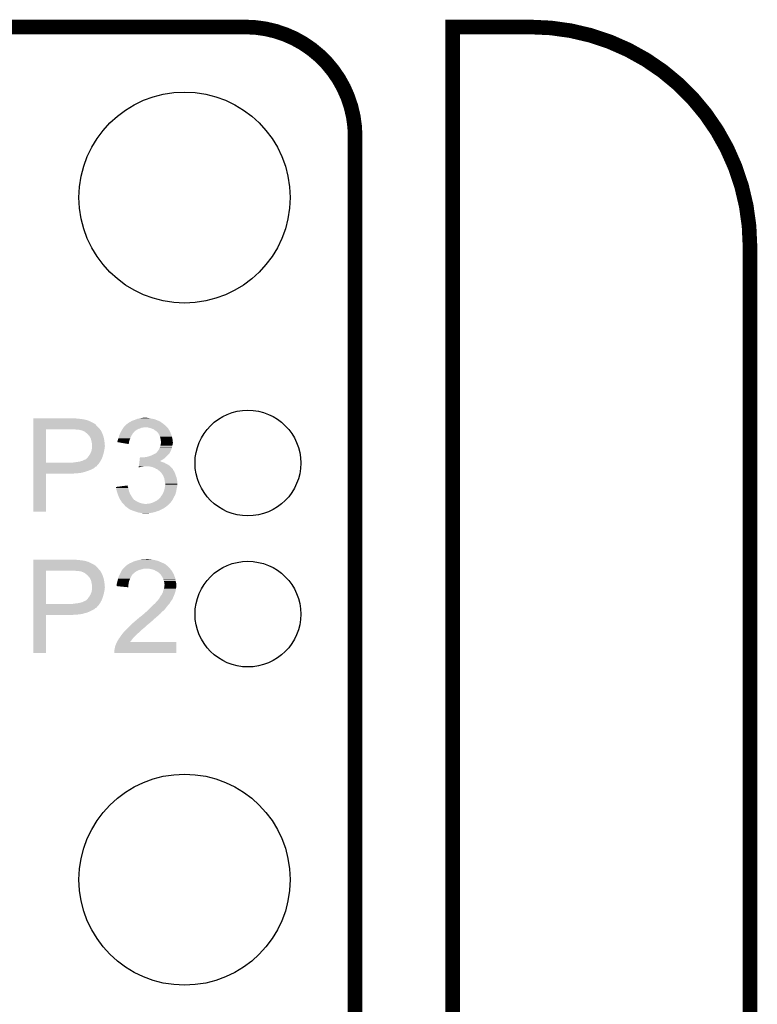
# Model space of a CAD drawing. Extents: x -1.3 to 24.2, y -3.9 to 39.2.
# Tile 30 of 30: x 16.5 to 24.2, y 28.9 to 39.2. Entities that reach past the tile are written whole.
import ezdxf

# ---------------------------------------------------------------- set-up
doc = ezdxf.new("R2010")
doc.units = 0
doc.layers.get('0').update_dxf_attribs({"linetype": 'CONTINUOUS'})
for name, color, linetype in [('HYDROGEN_2_CLICK_V100_GKO', 5, 'CONTINUOUS'), ('HYDROGEN_2_CLICK_V100_GTO', 14, 'CONTINUOUS'), ('HYDROGEN_2_CLICK_V100_GTS', 12, 'CONTINUOUS')]:
    doc.layers.add(name, color=color, linetype=linetype)

# ---------------------------------------------------------------- blocks, each defined once
blk = doc.blocks.new('ROUND_7')
blk.add_circle((0, 0), 1.1)
blk = doc.blocks.new('ROUND_60')
blk.add_circle((0, 0), 0.551)

msp = doc.modelspace()

# ---------------------------------------------------------------- linework, layer by layer
at = {"layer": 'HYDROGEN_2_CLICK_V100_GKO', "const_width": 0.1524}
for points in [[(4.1402, 39.116), (18.8722, 39.116)], [(21.0312, 24.80056), (21.0312, 39.116), (21.844, 39.116)], [(20.0152, 26.924), (20.0152, 37.973)], [(24.13, -1.27), (24.13, 36.83)]]:
    msp.add_lwpolyline(points, dxfattribs=at)
for points in [[(20.0152, 37.973, 0.4142136), (18.8722, 39.116)], [(24.13, 36.83, 0.4142136), (21.844, 39.116)]]:
    msp.add_lwpolyline(points, format="xyb", dxfattribs=at)
at = {"layer": 'HYDROGEN_2_CLICK_V100_GTO'}
for points in [[(16.66242, 35.03422), (16.662422, 35.03676), (17.1069, 35.03422), (17.084038, 35.03676)], [(16.66242, 35.02914), (16.66242, 35.03422), (17.1577, 35.02914), (17.1069, 35.03422)], [(16.66242, 35.0266), (16.66242, 35.02914), (17.178022, 35.0266), (17.1577, 35.02914)], [(16.66242, 35.02406), (16.66242, 35.0266), (17.19072, 35.02406), (17.180562, 35.0266)], [(16.66242, 35.02152), (16.66242, 35.02406), (17.20342, 35.02152), (17.19072, 35.02406)], [(16.66242, 35.01136), (16.66242, 35.02152), (17.23898, 35.01136), (17.20342, 35.02152)], [(16.66242, 34.99104), (16.66242, 35.01136), (17.279618, 34.99104), (17.23898, 35.01136)], [(17.684318, 35.006276), (17.68856, 35.00882), (17.97558, 35.006276), (17.969222, 35.00882)], [(17.68856, 35.00882), (17.7165, 35.01898), (17.969222, 35.00882), (17.943826, 35.01898)], [(17.7165, 35.01898), (17.736306, 35.026598), (17.943826, 35.01898), (17.924782, 35.026598)], [(17.736306, 35.026598), (17.749522, 35.03168), (17.924782, 35.026598), (17.89938, 35.03168)], [(17.749522, 35.03168), (17.77492, 35.03676), (17.89938, 35.03168), (17.876518, 35.03676)], [(17.77492, 35.03676), (17.78762, 35.0393), (17.876518, 35.03676), (17.85874, 35.0393)], [(17.78762, 35.0393), (17.807942, 35.04184), (17.85874, 35.0393), (17.843502, 35.04184)], [(16.66241, 34.571962), (16.662418, 34.92246), (16.79194, 34.571962), (16.791962, 34.92246)], [(16.662418, 34.94278), (16.66242, 34.96564), (17.33804, 34.94278), (17.315182, 34.96564)], [(16.662418, 34.92754), (16.662418, 34.94278), (17.35074, 34.92754), (17.33804, 34.94278)], [(16.662418, 34.92246), (16.662418, 34.92754), (17.355094, 34.92246), (17.35074, 34.92754)], [(16.66242, 34.980878), (16.66242, 34.99104), (17.2974, 34.980878), (17.279618, 34.99104)], [(16.66242, 34.97834), (16.66242, 34.980878), (17.299944, 34.97834), (17.2974, 34.980878)], [(16.66242, 34.975796), (16.66242, 34.97834), (17.307562, 34.975796), (17.299944, 34.97834)], [(16.66242, 34.96564), (16.66242, 34.975796), (17.315182, 34.96564), (17.307562, 34.975796)], [(17.09674, 34.91992), (17.07134, 34.92246), (17.357272, 34.91992), (17.355094, 34.92246)], [(17.117062, 34.91738), (17.09674, 34.91992), (17.359448, 34.91738), (17.357272, 34.91992)], [(17.155162, 34.9123), (17.134842, 34.91738), (17.363802, 34.9123), (17.359448, 34.91738)], [(17.160244, 34.912298), (17.155162, 34.9123), (17.363804, 34.912298), (17.363802, 34.9123)], [(17.167018, 34.909758), (17.160244, 34.912298), (17.36598, 34.909758), (17.363804, 34.912298)], [(17.18056, 34.90468), (17.167018, 34.909758), (17.368238, 34.90468), (17.36598, 34.909758)], [(17.1958, 34.89706), (17.18056, 34.90468), (17.371626, 34.89706), (17.368238, 34.90468)], [(17.576584, 34.899598), (17.583994, 34.9123), (17.716498, 34.899598), (17.734282, 34.9123)], [(17.583994, 34.9123), (17.586958, 34.91738), (17.734282, 34.9123), (17.742408, 34.91738)], [(17.586958, 34.91738), (17.592036, 34.924998), (17.742408, 34.91738), (17.754598, 34.924998)], [(17.592036, 34.924998), (17.595424, 34.930078), (17.754598, 34.924998), (17.77238, 34.930078)], [(17.595424, 34.930078), (17.600504, 34.937698), (17.77238, 34.930078), (17.790158, 34.937698)], [(17.600504, 34.937698), (17.602198, 34.94024), (17.790158, 34.937698), (17.80794, 34.94024)], [(17.602198, 34.94024), (17.603892, 34.94278), (17.80794, 34.94024), (17.820638, 34.94278)], [(17.603892, 34.94278), (17.607282, 34.947862), (18.056862, 34.94278), (18.05178, 34.947862)], [(17.607282, 34.947862), (17.612362, 34.952942), (18.05178, 34.947862), (18.0467, 34.952942)], [(17.612362, 34.952942), (17.627604, 34.96818), (18.0467, 34.952942), (18.02892, 34.96818)], [(17.627604, 34.96818), (17.635226, 34.9758), (18.02892, 34.96818), (18.019776, 34.9758)], [(17.635226, 34.9758), (17.637766, 34.975806), (18.019776, 34.9758), (18.01977, 34.975806)], [(17.637766, 34.975806), (17.64284, 34.98088), (18.01977, 34.975806), (18.01368, 34.98088)], [(17.64284, 34.98088), (17.650462, 34.985962), (18.01368, 34.98088), (18.006058, 34.985962)], [(17.650462, 34.985962), (17.65554, 34.99104), (18.006058, 34.985962), (17.99844, 34.99104)], [(17.65554, 34.99104), (17.655544, 34.991042), (17.99844, 34.99104), (17.998438, 34.991042)], [(17.655544, 34.991042), (17.675854, 35.001198), (17.998438, 34.991042), (17.985742, 35.001198)], [(17.675854, 35.001198), (17.675858, 35.0012), (17.985742, 35.001198), (17.985738, 35.0012)], [(17.675858, 35.0012), (17.680092, 35.00374), (17.985738, 35.0012), (17.978124, 35.00374)], [(17.680092, 35.00374), (17.684318, 35.006276), (17.978124, 35.00374), (17.97558, 35.006276)], [(17.856198, 34.94024), (17.830802, 34.94278), (18.059402, 34.94024), (18.056862, 34.94278)], [(17.879058, 34.93516), (17.856198, 34.94024), (18.064482, 34.93516), (18.059402, 34.94024)], [(17.879064, 34.935158), (17.879058, 34.93516), (18.064482, 34.935158), (18.064482, 34.93516)], [(17.89938, 34.92754), (17.879064, 34.935158), (18.068716, 34.92754), (18.064482, 34.935158)], [(17.914618, 34.92246), (17.89938, 34.92754), (18.071538, 34.92246), (18.068716, 34.92754)], [(17.92732, 34.9123), (17.914618, 34.92246), (18.077182, 34.9123), (18.071538, 34.92246)], [(17.930712, 34.909756), (17.92732, 34.9123), (18.07972, 34.909756), (18.077182, 34.9123)], [(17.93748, 34.90468), (17.930712, 34.909756), (18.081414, 34.90468), (18.07972, 34.909756)], [(17.941294, 34.902138), (17.93748, 34.90468), (18.08226, 34.902138), (18.081414, 34.90468)], [(17.2085, 34.8869), (17.1958, 34.89706), (17.376142, 34.8869), (17.371626, 34.89706)], [(17.21168, 34.884356), (17.2085, 34.8869), (17.37868, 34.884356), (17.376142, 34.8869)], [(17.2212, 34.87674), (17.21168, 34.884356), (17.38122, 34.87674), (17.37868, 34.884356)], [(17.233898, 34.864042), (17.2212, 34.87674), (17.3863, 34.864042), (17.38122, 34.87674)], [(17.23644, 34.8615), (17.233898, 34.864042), (17.387148, 34.8615), (17.3863, 34.864042)], [(17.24153, 34.85388), (17.23644, 34.8615), (17.389686, 34.85388), (17.387148, 34.8615)], [(17.244066, 34.853868), (17.24153, 34.85388), (17.38969, 34.853868), (17.389686, 34.85388)], [(17.246964, 34.8488), (17.244066, 34.853868), (17.391378, 34.8488), (17.38969, 34.853868)], [(17.25422, 34.8361), (17.246964, 34.8488), (17.394556, 34.8361), (17.391378, 34.8488)], [(17.258032, 34.82848), (17.25422, 34.8361), (17.39646, 34.82848), (17.394556, 34.8361)], [(17.261842, 34.820858), (17.258032, 34.82848), (17.398154, 34.820858), (17.39646, 34.82848)], [(17.265652, 34.805618), (17.261842, 34.820858), (17.40154, 34.805618), (17.398154, 34.820858)], [(17.26692, 34.80054), (17.265652, 34.805618), (17.402048, 34.80054), (17.40154, 34.805618)], [(17.538702, 34.800542), (17.541238, 34.80816), (17.661544, 34.800542), (17.664314, 34.80816)], [(17.541238, 34.80816), (17.54378, 34.818322), (17.664314, 34.80816), (17.66801, 34.818322)], [(17.54378, 34.818322), (17.54759, 34.82594), (17.66801, 34.818322), (17.67078, 34.82594)], [(17.54759, 34.82594), (17.548862, 34.828482), (17.67078, 34.82594), (17.671908, 34.828482)], [(17.548862, 34.828482), (17.5544, 34.848798), (17.671908, 34.828482), (17.68094, 34.848798)], [(17.5544, 34.848798), (17.55648, 34.856422), (17.68094, 34.848798), (17.685296, 34.856422)], [(17.55648, 34.856422), (17.560712, 34.86658), (17.685296, 34.856422), (17.6911, 34.86658)], [(17.560712, 34.86658), (17.566002, 34.879278), (17.6911, 34.86658), (17.698718, 34.879278)], [(17.566002, 34.879278), (17.56918, 34.886902), (17.698718, 34.879278), (17.706342, 34.886902)], [(17.56918, 34.886902), (17.570658, 34.889438), (17.706342, 34.886902), (17.708878, 34.889438)], [(17.570658, 34.889438), (17.575104, 34.89706), (17.708878, 34.889438), (17.71396, 34.89706)], [(17.575104, 34.89706), (17.576584, 34.899598), (17.71396, 34.89706), (17.716498, 34.899598)], [(17.945094, 34.899604), (17.941294, 34.902138), (18.083782, 34.899604), (18.08226, 34.902138)], [(17.947632, 34.8996), (17.945094, 34.899604), (18.083784, 34.8996), (18.083782, 34.899604)], [(17.956346, 34.88944), (17.947632, 34.8996), (18.08988, 34.88944), (18.083784, 34.8996)], [(17.96288, 34.88182), (17.956346, 34.88944), (18.092422, 34.88182), (18.08988, 34.88944)], [(17.967234, 34.874202), (17.96288, 34.88182), (18.09496, 34.874202), (18.092422, 34.88182)], [(17.97304, 34.864042), (17.967234, 34.874202), (18.099314, 34.864042), (18.09496, 34.874202)], [(17.976308, 34.856418), (17.97304, 34.864042), (18.10258, 34.856418), (18.099314, 34.864042)], [(17.98066, 34.846262), (17.976308, 34.856418), (18.10512, 34.846262), (18.10258, 34.856418)], [(17.983564, 34.8361), (17.98066, 34.846262), (18.10766, 34.8361), (18.10512, 34.846262)], [(17.98574, 34.828482), (17.983564, 34.8361), (18.109184, 34.828482), (18.10766, 34.8361)], [(17.98828, 34.81324), (17.98574, 34.828482), (18.112232, 34.81324), (18.109184, 34.828482)], [(17.98879, 34.8107), (17.98828, 34.81324), (18.11274, 34.8107), (18.112232, 34.81324)], [(17.99082, 34.800542), (17.98879, 34.8107), (18.11387, 34.800542), (18.11274, 34.8107)], [(17.26946, 34.7853), (17.26692, 34.80054), (17.403572, 34.7853), (17.402048, 34.80054)], [(17.267426, 34.6964), (17.272, 34.719258), (17.399, 34.6964), (17.40357, 34.719258)], [(17.27454, 34.759898), (17.26946, 34.7853), (17.406114, 34.759898), (17.403572, 34.7853)], [(17.272, 34.719258), (17.27221, 34.721798), (17.40357, 34.719258), (17.40408, 34.721798)], [(17.27221, 34.721798), (17.273058, 34.731958), (17.40408, 34.721798), (17.40408, 34.731958)], [(17.273058, 34.731958), (17.273904, 34.742118), (17.40408, 34.731958), (17.40662, 34.742118)], [(17.273904, 34.742118), (17.27454, 34.74974), (17.40662, 34.742118), (17.40662, 34.74974)], [(17.27454, 34.754822), (17.27454, 34.759898), (17.40662, 34.754822), (17.406114, 34.759898)], [(17.27454, 34.74974), (17.27454, 34.754822), (17.40662, 34.74974), (17.40662, 34.754822)], [(17.53616, 34.787858), (17.536162, 34.790384), (17.658922, 34.787858), (17.659344, 34.790384)], [(17.655518, 34.767524), (17.53616, 34.787858), (17.655518, 34.767524), (17.658922, 34.787858)], [(17.536162, 34.790384), (17.5387, 34.795464), (17.659344, 34.790384), (17.660194, 34.795464)], [(17.5387, 34.797998), (17.538702, 34.800542), (17.66062, 34.797998), (17.661544, 34.800542)], [(17.5387, 34.795464), (17.5387, 34.797998), (17.660194, 34.795464), (17.66062, 34.797998)], [(17.96034, 34.696402), (17.969864, 34.711638), (18.09242, 34.696402), (18.10004, 34.711638)], [(17.969864, 34.711638), (17.97304, 34.716718), (18.10004, 34.711638), (18.101308, 34.716718)], [(17.97304, 34.716718), (17.978754, 34.73196), (18.101308, 34.716718), (18.10512, 34.73196)], [(17.978754, 34.73196), (17.98066, 34.73704), (18.10512, 34.73196), (18.10657, 34.73704)], [(17.98066, 34.73704), (17.984892, 34.749738), (18.10657, 34.73704), (18.1102, 34.749738)], [(17.984892, 34.749738), (17.98828, 34.7599), (18.1102, 34.749738), (18.111892, 34.7599)], [(17.98828, 34.7599), (17.989126, 34.76498), (18.111892, 34.7599), (18.11274, 34.76498)], [(17.989126, 34.76498), (17.990818, 34.775138), (18.11274, 34.76498), (18.11528, 34.775138)], [(17.990818, 34.775138), (17.99082, 34.775142), (18.11528, 34.775138), (18.11528, 34.775142)], [(17.99082, 34.787838), (17.99082, 34.800542), (18.11528, 34.787838), (18.11387, 34.800542)], [(17.99082, 34.775142), (17.99082, 34.787838), (18.11528, 34.775142), (18.11528, 34.787838)], [(17.1704, 34.592258), (17.19834, 34.60496), (17.361988, 34.592258), (17.369246, 34.60496)], [(17.19834, 34.60496), (17.211036, 34.61004), (17.369246, 34.60496), (17.372148, 34.61004)], [(17.211036, 34.61004), (17.213574, 34.612578), (17.372148, 34.61004), (17.3736, 34.612578)], [(17.213574, 34.612578), (17.228818, 34.627818), (17.3736, 34.612578), (17.38013, 34.627818)], [(17.228818, 34.627818), (17.230342, 34.630358), (17.38013, 34.627818), (17.38122, 34.630358)], [(17.230342, 34.630358), (17.236438, 34.640518), (17.38122, 34.630358), (17.384122, 34.640518)], [(17.236438, 34.640518), (17.242534, 34.64814), (17.384122, 34.640518), (17.3863, 34.64814)], [(17.242534, 34.64814), (17.2466, 34.653222), (17.3863, 34.64814), (17.387862, 34.653222)], [(17.2466, 34.653222), (17.25676, 34.671), (17.387862, 34.653222), (17.393334, 34.671)], [(17.25676, 34.671), (17.261274, 34.681158), (17.393334, 34.671), (17.39646, 34.681158)], [(17.261274, 34.681158), (17.266918, 34.693858), (17.39646, 34.681158), (17.398576, 34.693858)], [(17.266918, 34.693858), (17.267426, 34.6964), (17.398576, 34.693858), (17.399, 34.6964)], [(17.767554, 34.58972), (17.769068, 34.602422), (17.978212, 34.58972), (18.00352, 34.602422)], [(17.769068, 34.602422), (17.770582, 34.61512), (18.00352, 34.602422), (18.023838, 34.61512)], [(17.770582, 34.61512), (17.772096, 34.62782), (18.023838, 34.61512), (18.036538, 34.62782)], [(17.772096, 34.62782), (17.772398, 34.630358), (17.785084, 34.62782), (17.780004, 34.630358)], [(17.772398, 34.630358), (17.7724, 34.63036), (17.780004, 34.630358), (17.7724, 34.63036)], [(17.805402, 34.62782), (17.82064, 34.63036), (18.036538, 34.62782), (18.039078, 34.63036)], [(17.82064, 34.63036), (17.820654, 34.630362), (18.039078, 34.63036), (18.039082, 34.630362)], [(17.820654, 34.630362), (17.83842, 34.6329), (18.039082, 34.630362), (18.042126, 34.6329)], [(17.83842, 34.6329), (17.858738, 34.63798), (18.042126, 34.6329), (18.048222, 34.63798)], [(17.858738, 34.63798), (17.875674, 34.64306), (18.048222, 34.63798), (18.05432, 34.64306)], [(17.875674, 34.64306), (17.884142, 34.6456), (18.05432, 34.64306), (18.056858, 34.6456)], [(17.884142, 34.6456), (17.907, 34.65576), (18.056858, 34.6456), (18.067018, 34.65576)], [(17.907, 34.65576), (17.920718, 34.66338), (18.067018, 34.65576), (18.074638, 34.66338)], [(17.920718, 34.66338), (17.929858, 34.668456), (18.074638, 34.66338), (18.077178, 34.668456)], [(17.929858, 34.668456), (17.929866, 34.66846), (18.077178, 34.668456), (18.07718, 34.66846)], [(17.929866, 34.66846), (17.932406, 34.668464), (18.07718, 34.66846), (18.077184, 34.668464)], [(17.932406, 34.668464), (17.936208, 34.671), (18.077184, 34.668464), (18.079718, 34.671)], [(17.936208, 34.671), (17.940022, 34.673542), (18.079718, 34.671), (18.080988, 34.673542)], [(17.940022, 34.673542), (17.950182, 34.683702), (18.080988, 34.673542), (18.086068, 34.683702)], [(17.950182, 34.683702), (17.96034, 34.696402), (18.086068, 34.683702), (18.09242, 34.696402)], [(16.662408, 34.50082), (16.66241, 34.51606), (17.26184, 34.50082), (17.292318, 34.51606)], [(16.662408, 34.4932), (16.662408, 34.50082), (17.24406, 34.4932), (17.26184, 34.50082)], [(16.66241, 34.57194), (16.66241, 34.571962), (17.053558, 34.57194), (16.79194, 34.571962)], [(16.66241, 34.559238), (16.66241, 34.57194), (17.340578, 34.559238), (17.349652, 34.57194)], [(16.66241, 34.543994), (16.66241, 34.559238), (17.32534, 34.543994), (17.340578, 34.559238)], [(16.66241, 34.541454), (16.66241, 34.543994), (17.325334, 34.541454), (17.32534, 34.543994)], [(16.66241, 34.53384), (16.66241, 34.541454), (17.317716, 34.53384), (17.325334, 34.541454)], [(16.66241, 34.531296), (16.66241, 34.53384), (17.310098, 34.531296), (17.317716, 34.53384)], [(16.66241, 34.52368), (16.66241, 34.531296), (17.302478, 34.52368), (17.310098, 34.531296)], [(16.66241, 34.51606), (16.66241, 34.52368), (17.292318, 34.51606), (17.302478, 34.52368)], [(17.053558, 34.57194), (17.063718, 34.57448), (17.349652, 34.57194), (17.351466, 34.57448)], [(17.073878, 34.57448), (17.08403, 34.577018), (17.351466, 34.57448), (17.35328, 34.577018)], [(17.08403, 34.577018), (17.08404, 34.57702), (17.35328, 34.577018), (17.35328, 34.57702)], [(17.08404, 34.57702), (17.111982, 34.57956), (17.35328, 34.57702), (17.354732, 34.57956)], [(17.111982, 34.57956), (17.14246, 34.58464), (17.354732, 34.57956), (17.357634, 34.58464)], [(17.14246, 34.58464), (17.1704, 34.592258), (17.357634, 34.58464), (17.361988, 34.592258)], [(17.759684, 34.523712), (17.760284, 34.52876), (17.759684, 34.523712), (17.777458, 34.52876)], [(17.760284, 34.52876), (17.760588, 34.5313), (17.777458, 34.52876), (17.79524, 34.5313)], [(17.760588, 34.5313), (17.76089, 34.53384), (17.79524, 34.5313), (17.807938, 34.53384)], [(17.76089, 34.53384), (17.761194, 34.53638), (17.820638, 34.53384), (17.830798, 34.53638)], [(17.761194, 34.53638), (17.762404, 34.54654), (18.086252, 34.53638), (18.07464, 34.54654)], [(17.762404, 34.54654), (17.765434, 34.57194), (18.07464, 34.54654), (18.028922, 34.57194)], [(17.765434, 34.57194), (17.766342, 34.57956), (18.028922, 34.57194), (18.0086, 34.57956)], [(17.766342, 34.57956), (17.766948, 34.58464), (18.0086, 34.57956), (17.993362, 34.58464)], [(17.766948, 34.58464), (17.767554, 34.589718), (17.993362, 34.58464), (17.983204, 34.589718)], [(17.767554, 34.589718), (17.767554, 34.58972), (17.983204, 34.589718), (17.978212, 34.58972)], [(17.87398, 34.53384), (17.843502, 34.53638), (18.089156, 34.53384), (18.086252, 34.53638)], [(17.899378, 34.52876), (17.87398, 34.53384), (18.09496, 34.52876), (18.089156, 34.53384)], [(17.92478, 34.5186), (17.899378, 34.52876), (18.10399, 34.5186), (18.09496, 34.52876)], [(17.942558, 34.50844), (17.92478, 34.5186), (18.113018, 34.50844), (18.10399, 34.5186)], [(17.9485, 34.505894), (17.942558, 34.50844), (18.11528, 34.505894), (18.113018, 34.50844)], [(17.954428, 34.503354), (17.9485, 34.505894), (18.115284, 34.503354), (18.11528, 34.505894)], [(17.960336, 34.500822), (17.954428, 34.503354), (18.116972, 34.500822), (18.115284, 34.503354)], [(17.970498, 34.490662), (17.960336, 34.500822), (18.123746, 34.490662), (18.116972, 34.500822)], [(16.6624, 34.061422), (16.662408, 34.457618), (16.791918, 34.061422), (16.79194, 34.457618)], [(16.662408, 34.47796), (16.662408, 34.4932), (17.19834, 34.47796), (17.24406, 34.4932)], [(16.662408, 34.47034), (16.662408, 34.47796), (17.17294, 34.47034), (17.19834, 34.47796)], [(16.662408, 34.46526), (16.662408, 34.47034), (17.145002, 34.46526), (17.17294, 34.47034)], [(16.662408, 34.46272), (16.662408, 34.46526), (17.11452, 34.46272), (17.145002, 34.46526)], [(16.662408, 34.46018), (16.662408, 34.46272), (17.07896, 34.46018), (17.11452, 34.46272)], [(16.662408, 34.45764), (16.662408, 34.46018), (17.040862, 34.45764), (17.07896, 34.46018)], [(16.662408, 34.457618), (16.662408, 34.45764), (16.79194, 34.457618), (17.040862, 34.45764)], [(17.97812, 34.48558), (17.970498, 34.490662), (18.127134, 34.48558), (18.123746, 34.490662)], [(17.980662, 34.48304), (17.97812, 34.48558), (18.128828, 34.48304), (18.127134, 34.48558)], [(17.982886, 34.4805), (17.980662, 34.48304), (18.13052, 34.4805), (18.128828, 34.48304)], [(17.99844, 34.462722), (17.982886, 34.4805), (18.13814, 34.462722), (18.13052, 34.4805)], [(17.998442, 34.46272), (17.99844, 34.462722), (18.13814, 34.46272), (18.13814, 34.462722)], [(18.013678, 34.439862), (17.998442, 34.46272), (18.14576, 34.439862), (18.13814, 34.46272)], [(18.01368, 34.43986), (18.013678, 34.439862), (18.14576, 34.43986), (18.14576, 34.439862)], [(18.023838, 34.417002), (18.01368, 34.43986), (18.154904, 34.417002), (18.14576, 34.43986)], [(18.024404, 34.414458), (18.023838, 34.417002), (18.15592, 34.414458), (18.154904, 34.417002)], [(18.02892, 34.394138), (18.024404, 34.414458), (18.159308, 34.394138), (18.15592, 34.414458)], [(18.030372, 34.383982), (18.02892, 34.394138), (18.161, 34.383982), (18.159308, 34.394138)], [(17.52348, 34.32048), (17.563312, 34.325558), (17.647074, 34.32048), (17.645382, 34.325558)], [(17.524602, 34.31032), (17.52348, 34.32048), (17.650458, 34.31032), (17.647074, 34.32048)], [(17.525722, 34.30016), (17.524602, 34.31032), (17.653, 34.30016), (17.650458, 34.31032)], [(17.526, 34.297622), (17.525722, 34.30016), (17.653566, 34.297622), (17.653, 34.30016)], [(17.530518, 34.277298), (17.526, 34.297622), (17.658082, 34.277298), (17.653566, 34.297622)], [(17.563312, 34.325558), (17.60313, 34.330634), (17.645382, 34.325558), (17.64538, 34.330634)], [(17.60313, 34.330634), (17.623056, 34.333174), (17.64538, 34.330634), (17.642846, 34.333174)], [(17.623056, 34.333174), (17.64284, 34.335696), (17.642846, 34.333174), (17.64284, 34.335696)], [(18.02638, 34.287462), (18.02684, 34.29), (18.152956, 34.287462), (18.15338, 34.29)], [(18.02684, 34.29), (18.03146, 34.3154), (18.15338, 34.29), (18.15846, 34.3154)], [(18.03146, 34.37636), (18.030372, 34.383982), (18.161546, 34.37636), (18.161, 34.383982)], [(18.034, 34.36112), (18.03146, 34.37636), (18.162634, 34.36112), (18.161546, 34.37636)], [(18.03146, 34.3154), (18.033576, 34.328098), (18.15846, 34.3154), (18.161, 34.328098)], [(18.033576, 34.328098), (18.034846, 34.335718), (18.161, 34.328098), (18.163538, 34.335718)], [(18.036538, 34.353502), (18.034, 34.36112), (18.163178, 34.353502), (18.162634, 34.36112)], [(18.034846, 34.335718), (18.03654, 34.345882), (18.163538, 34.335718), (18.163538, 34.345882)], [(18.03654, 34.348422), (18.036538, 34.353502), (18.16354, 34.348422), (18.163178, 34.353502)], [(18.03654, 34.345882), (18.03654, 34.348422), (18.163538, 34.345882), (18.16354, 34.348422)], [(17.53108, 34.274762), (17.530518, 34.277298), (17.659098, 34.274762), (17.658082, 34.277298)], [(17.538702, 34.251898), (17.53108, 34.274762), (17.66824, 34.251898), (17.659098, 34.274762)], [(17.54378, 34.23666), (17.538702, 34.251898), (17.676708, 34.23666), (17.66824, 34.251898)], [(17.547046, 34.22904), (17.54378, 34.23666), (17.68094, 34.22904), (17.676708, 34.23666)], [(17.556844, 34.20618), (17.547046, 34.22904), (17.69618, 34.20618), (17.68094, 34.22904)], [(17.55902, 34.201102), (17.556844, 34.20618), (17.699992, 34.201102), (17.69618, 34.20618)], [(17.56664, 34.188398), (17.55902, 34.201102), (17.709526, 34.188398), (17.699992, 34.201102)], [(17.568334, 34.18586), (17.56664, 34.188398), (17.71143, 34.18586), (17.709526, 34.188398)], [(17.568338, 34.185854), (17.568334, 34.18586), (17.716506, 34.185854), (17.71143, 34.18586)], [(17.571722, 34.18078), (17.568338, 34.185854), (17.721582, 34.18078), (17.716506, 34.185854)], [(17.95272, 34.180782), (17.958432, 34.18586), (18.10911, 34.180782), (18.112738, 34.18586)], [(17.958432, 34.18586), (17.97558, 34.2011), (18.112738, 34.18586), (18.120358, 34.2011)], [(17.97558, 34.2011), (17.985742, 34.211262), (18.120358, 34.2011), (18.12544, 34.211262)], [(17.985742, 34.211262), (17.991834, 34.22142), (18.12544, 34.211262), (18.13052, 34.22142)], [(17.991834, 34.22142), (17.993358, 34.22396), (18.13052, 34.22142), (18.13197, 34.22396)], [(17.993358, 34.22396), (18.004242, 34.239198), (18.13197, 34.22396), (18.14068, 34.239198)], [(18.004242, 34.239198), (18.00606, 34.241742), (18.14068, 34.239198), (18.141406, 34.241742)], [(18.00606, 34.241742), (18.01622, 34.26206), (18.141406, 34.241742), (18.147212, 34.26206)], [(18.01622, 34.26206), (18.021298, 34.274758), (18.147212, 34.26206), (18.15084, 34.274758)], [(18.021298, 34.274758), (18.02638, 34.287462), (18.15084, 34.274758), (18.152956, 34.287462)], [(17.576802, 34.17316), (17.571722, 34.18078), (17.731742, 34.17316), (17.721582, 34.18078)], [(17.584418, 34.160462), (17.576802, 34.17316), (17.757138, 34.160462), (17.731742, 34.17316)], [(17.58696, 34.15792), (17.584418, 34.160462), (17.762222, 34.15792), (17.757138, 34.160462)], [(17.592038, 34.15284), (17.58696, 34.15792), (17.777462, 34.15284), (17.762222, 34.15792)], [(17.593944, 34.1503), (17.592038, 34.15284), (17.785082, 34.1503), (17.777462, 34.15284)], [(17.597756, 34.14522), (17.593944, 34.1503), (17.807942, 34.14522), (17.785082, 34.1503)], [(17.59966, 34.142682), (17.597756, 34.14522), (17.83332, 34.142682), (17.807942, 34.14522)], [(17.599662, 34.14268), (17.59966, 34.142682), (17.833338, 34.14268), (17.83332, 34.142682)], [(17.612358, 34.12998), (17.599662, 34.14268), (18.06448, 34.12998), (18.07718, 34.14268)], [(17.614898, 34.124904), (17.612358, 34.12998), (18.056866, 34.124904), (18.06448, 34.12998)], [(17.614904, 34.124898), (17.614898, 34.124904), (18.056858, 34.124898), (18.056866, 34.124904)], [(17.619978, 34.119822), (17.614904, 34.124898), (18.05178, 34.119822), (18.056858, 34.124898)], [(17.619982, 34.11982), (17.619978, 34.119822), (18.051778, 34.11982), (18.05178, 34.119822)], [(17.63776, 34.10712), (17.619982, 34.11982), (18.034846, 34.10712), (18.051778, 34.11982)], [(17.640812, 34.104578), (17.63776, 34.10712), (18.031458, 34.104578), (18.034846, 34.10712)], [(17.649954, 34.09696), (17.640812, 34.104578), (18.01876, 34.09696), (18.031458, 34.104578)], [(17.653002, 34.09442), (17.649954, 34.09696), (18.01368, 34.09442), (18.01876, 34.09696)], [(17.670778, 34.08426), (17.653002, 34.09442), (17.99336, 34.08426), (18.01368, 34.09442)], [(17.688562, 34.07664), (17.670778, 34.08426), (17.97812, 34.07664), (17.99336, 34.08426)], [(17.833338, 34.14268), (17.843504, 34.142682), (18.07718, 34.14268), (18.077182, 34.142682)], [(17.843504, 34.142682), (17.848584, 34.14522), (18.077182, 34.142682), (18.07972, 34.14522)], [(17.863822, 34.14522), (17.884138, 34.1503), (18.07972, 34.14522), (18.084802, 34.1503)], [(17.884138, 34.1503), (17.906998, 34.15792), (18.084802, 34.1503), (18.091332, 34.15792)], [(17.906998, 34.15792), (17.92986, 34.16808), (18.091332, 34.15792), (18.10004, 34.16808)], [(17.92986, 34.16808), (17.95272, 34.180782), (18.10004, 34.16808), (18.10911, 34.180782)], [(16.791918, 34.0614), (16.6624, 34.061422), (16.791918, 34.0614), (16.791918, 34.061422)], [(17.702792, 34.071558), (17.688562, 34.07664), (17.967958, 34.071558), (17.97812, 34.07664)], [(17.71701, 34.06648), (17.702792, 34.071558), (17.95018, 34.06648), (17.967958, 34.071558)], [(17.72412, 34.06394), (17.71701, 34.06648), (17.943406, 34.06394), (17.95018, 34.06648)], [(17.74063, 34.05886), (17.72412, 34.06394), (17.929858, 34.05886), (17.943406, 34.06394)], [(17.757138, 34.05378), (17.74063, 34.05886), (17.906998, 34.05378), (17.929858, 34.05886)], [(17.78762, 34.0487), (17.757138, 34.05378), (17.884138, 34.0487), (17.906998, 34.05378)], [(17.800318, 34.04616), (17.78762, 34.0487), (17.85874, 34.04616), (17.884138, 34.0487)], [(17.820638, 34.04362), (17.810478, 34.04616), (17.833342, 34.04362), (17.85874, 34.04616)], [(16.662418, 33.46958), (16.66242, 33.49244), (17.33804, 33.46958), (17.315182, 33.49244)], [(16.662418, 33.45434), (16.662418, 33.46958), (17.35074, 33.45434), (17.33804, 33.46958)], [(16.66242, 33.56102), (16.662422, 33.56356), (17.1069, 33.56102), (17.084038, 33.56356)], [(16.66242, 33.55594), (16.66242, 33.56102), (17.1577, 33.55594), (17.1069, 33.56102)], [(16.66242, 33.5534), (16.66242, 33.55594), (17.178022, 33.5534), (17.1577, 33.55594)], [(16.66242, 33.55086), (16.66242, 33.5534), (17.19072, 33.55086), (17.180562, 33.5534)], [(16.66242, 33.54832), (16.66242, 33.55086), (17.20342, 33.54832), (17.19072, 33.55086)], [(16.66242, 33.53816), (16.66242, 33.54832), (17.23898, 33.53816), (17.20342, 33.54832)], [(16.66242, 33.51784), (16.66242, 33.53816), (17.279618, 33.51784), (17.23898, 33.53816)], [(16.66242, 33.507678), (16.66242, 33.51784), (17.2974, 33.507678), (17.279618, 33.51784)], [(16.66242, 33.50514), (16.66242, 33.507678), (17.299944, 33.50514), (17.2974, 33.507678)], [(16.66242, 33.502596), (16.66242, 33.50514), (17.307562, 33.502596), (17.299944, 33.50514)], [(16.66242, 33.49244), (16.66242, 33.502596), (17.315182, 33.49244), (17.307562, 33.502596)], [(17.596696, 33.46704), (17.598812, 33.469578), (17.828256, 33.46704), (17.833336, 33.469578)], [(17.598812, 33.46958), (17.607278, 33.479738), (18.0848, 33.46958), (18.074644, 33.479738)], [(17.598812, 33.469578), (17.598812, 33.46958), (17.833336, 33.469578), (17.843502, 33.46958)], [(17.607278, 33.479738), (17.614886, 33.487344), (18.074644, 33.479738), (18.072104, 33.487344)], [(17.614886, 33.487344), (17.614902, 33.48736), (18.072104, 33.487344), (18.069566, 33.48736)], [(17.614902, 33.48736), (17.617446, 33.489902), (18.069566, 33.48736), (18.067018, 33.489902)], [(17.617446, 33.489902), (17.622526, 33.49498), (18.067018, 33.489902), (18.060924, 33.49498)], [(17.622526, 33.49498), (17.625066, 33.494986), (18.060924, 33.49498), (18.060918, 33.494986)], [(17.625066, 33.494986), (17.627602, 33.497524), (18.060918, 33.494986), (18.057872, 33.497524)], [(17.627602, 33.497524), (17.630148, 33.5026), (18.057872, 33.497524), (18.05178, 33.5026)], [(17.630148, 33.5026), (17.637762, 33.505144), (18.05178, 33.5026), (18.048728, 33.505144)], [(17.637762, 33.505144), (17.645384, 33.512762), (18.048728, 33.505144), (18.039584, 33.512762)], [(17.645384, 33.512762), (17.650458, 33.5153), (18.039584, 33.512762), (18.036538, 33.5153)], [(17.650458, 33.5153), (17.655538, 33.51784), (18.036538, 33.5153), (18.03146, 33.51784)], [(17.655538, 33.51784), (17.668238, 33.52546), (18.03146, 33.51784), (18.01622, 33.52546)], [(17.668238, 33.52546), (17.68094, 33.53054), (18.01622, 33.52546), (18.004368, 33.53054)], [(17.68094, 33.53054), (17.69618, 33.53816), (18.004368, 33.53054), (17.986588, 33.53816)], [(17.69618, 33.53816), (17.71396, 33.545782), (17.986588, 33.53816), (17.968804, 33.545782)], [(17.71396, 33.545782), (17.722846, 33.54832), (17.968804, 33.545782), (17.962882, 33.54832)], [(17.722846, 33.54832), (17.73174, 33.55086), (17.962882, 33.54832), (17.953358, 33.55086)], [(17.73174, 33.55086), (17.76222, 33.55848), (17.953358, 33.55086), (17.92478, 33.55848)], [(17.76222, 33.55848), (17.77238, 33.56102), (17.92478, 33.55848), (17.90954, 33.56102)], [(17.77238, 33.56102), (17.78381, 33.56356), (17.90954, 33.56102), (17.8943, 33.56356)], [(17.78381, 33.56356), (17.795242, 33.5661), (17.8943, 33.56356), (17.881602, 33.5661)], [(17.82064, 33.5661), (17.846038, 33.56864), (17.868902, 33.5661), (17.858742, 33.56864)], [(17.871442, 33.46704), (17.843502, 33.46958), (18.08734, 33.46704), (18.0848, 33.46958)], [(16.66241, 33.098762), (16.662418, 33.44926), (16.79194, 33.098762), (16.791962, 33.44926)], [(16.662418, 33.44926), (16.662418, 33.45434), (17.355094, 33.44926), (17.35074, 33.45434)], [(17.09674, 33.44672), (17.07134, 33.44926), (17.357272, 33.44672), (17.355094, 33.44926)], [(17.117062, 33.44418), (17.09674, 33.44672), (17.359448, 33.44418), (17.357272, 33.44672)], [(17.155162, 33.4391), (17.134842, 33.44418), (17.363802, 33.4391), (17.359448, 33.44418)], [(17.160244, 33.439098), (17.155162, 33.4391), (17.363804, 33.439098), (17.363802, 33.4391)], [(17.167018, 33.436558), (17.160244, 33.439098), (17.36598, 33.436558), (17.363804, 33.439098)], [(17.18056, 33.43148), (17.167018, 33.436558), (17.368238, 33.43148), (17.36598, 33.436558)], [(17.1958, 33.42386), (17.18056, 33.43148), (17.371626, 33.42386), (17.368238, 33.43148)], [(17.2085, 33.4137), (17.1958, 33.42386), (17.376142, 33.4137), (17.371626, 33.42386)], [(17.21168, 33.411156), (17.2085, 33.4137), (17.37868, 33.411156), (17.376142, 33.4137)], [(17.2212, 33.40354), (17.21168, 33.411156), (17.38122, 33.40354), (17.37868, 33.411156)], [(17.233898, 33.390842), (17.2212, 33.40354), (17.3863, 33.390842), (17.38122, 33.40354)], [(17.23644, 33.3883), (17.233898, 33.390842), (17.387148, 33.3883), (17.3863, 33.390842)], [(17.24153, 33.38068), (17.23644, 33.3883), (17.389686, 33.38068), (17.387148, 33.3883)], [(17.244066, 33.380668), (17.24153, 33.38068), (17.38969, 33.380668), (17.389686, 33.38068)], [(17.246964, 33.3756), (17.244066, 33.380668), (17.391378, 33.3756), (17.38969, 33.380668)], [(17.25422, 33.3629), (17.246964, 33.3756), (17.394556, 33.3629), (17.391378, 33.3756)], [(17.543782, 33.3629), (17.549222, 33.378138), (17.66969, 33.3629), (17.6784, 33.378138)], [(17.549222, 33.378138), (17.55557, 33.395918), (17.6784, 33.378138), (17.68602, 33.395918)], [(17.55557, 33.395918), (17.55648, 33.398462), (17.68602, 33.395918), (17.687926, 33.398462)], [(17.55648, 33.398462), (17.560582, 33.40608), (17.687926, 33.398462), (17.69364, 33.40608)], [(17.560582, 33.40608), (17.564682, 33.413696), (17.69364, 33.40608), (17.69872, 33.413696)], [(17.564682, 33.413696), (17.566052, 33.416238), (17.69872, 33.413696), (17.703796, 33.416238)], [(17.566052, 33.416238), (17.57426, 33.431478), (17.703796, 33.416238), (17.721214, 33.431478)], [(17.57426, 33.431478), (17.575348, 33.43402), (17.721214, 33.431478), (17.72412, 33.43402)], [(17.575348, 33.43402), (17.580792, 33.44672), (17.72412, 33.43402), (17.74698, 33.44672)], [(17.580792, 33.44672), (17.581882, 33.44926), (17.74698, 33.44672), (17.752694, 33.44926)], [(17.581882, 33.44926), (17.588228, 33.456878), (17.752694, 33.44926), (17.769838, 33.456878)], [(17.588228, 33.456878), (17.592464, 33.46196), (17.769838, 33.456878), (17.792702, 33.46196)], [(17.592464, 33.46196), (17.596696, 33.46704), (17.792702, 33.46196), (17.810476, 33.46704)], [(17.871454, 33.467038), (17.871442, 33.46704), (18.08734, 33.467038), (18.08734, 33.46704)], [(17.89938, 33.46196), (17.871454, 33.467038), (18.091152, 33.46196), (18.08734, 33.467038)], [(17.91462, 33.45688), (17.89938, 33.46196), (18.094962, 33.45688), (18.091152, 33.46196)], [(17.922238, 33.45434), (17.91462, 33.45688), (18.097502, 33.45434), (18.094962, 33.45688)], [(17.931134, 33.449258), (17.922238, 33.45434), (18.102582, 33.449258), (18.097502, 33.45434)], [(17.940022, 33.44418), (17.931134, 33.449258), (18.10563, 33.44418), (18.102582, 33.449258)], [(17.955258, 33.43656), (17.940022, 33.44418), (18.1102, 33.43656), (18.10563, 33.44418)], [(17.96542, 33.42894), (17.955258, 33.43656), (18.114358, 33.42894), (18.1102, 33.43656)], [(17.973036, 33.42386), (17.96542, 33.42894), (18.117128, 33.42386), (18.114358, 33.42894)], [(17.975578, 33.418784), (17.973036, 33.42386), (18.119896, 33.418784), (18.117128, 33.42386)], [(17.985742, 33.40862), (17.975578, 33.418784), (18.12544, 33.40862), (18.119896, 33.418784)], [(17.993358, 33.401002), (17.985742, 33.40862), (18.128372, 33.401002), (18.12544, 33.40862)], [(18.00606, 33.380678), (17.993358, 33.401002), (18.136188, 33.380678), (18.128372, 33.401002)], [(18.0086, 33.375602), (18.00606, 33.380678), (18.13814, 33.375602), (18.136188, 33.380678)], [(18.01622, 33.360362), (18.0086, 33.375602), (18.142494, 33.360362), (18.13814, 33.375602)], [(17.258032, 33.35528), (17.25422, 33.3629), (17.39646, 33.35528), (17.394556, 33.3629)], [(17.261842, 33.347658), (17.258032, 33.35528), (17.398154, 33.347658), (17.39646, 33.35528)], [(17.265652, 33.332418), (17.261842, 33.347658), (17.40154, 33.332418), (17.398154, 33.347658)], [(17.26692, 33.32734), (17.265652, 33.332418), (17.402048, 33.32734), (17.40154, 33.332418)], [(17.26946, 33.3121), (17.26692, 33.32734), (17.403572, 33.3121), (17.402048, 33.32734)], [(17.27454, 33.286698), (17.26946, 33.3121), (17.406114, 33.286698), (17.403572, 33.3121)], [(17.273058, 33.258758), (17.273904, 33.268918), (17.40408, 33.258758), (17.40662, 33.268918)], [(17.273904, 33.268918), (17.27454, 33.27654), (17.40662, 33.268918), (17.40662, 33.27654)], [(17.27454, 33.281622), (17.27454, 33.286698), (17.40662, 33.281622), (17.406114, 33.286698)], [(17.27454, 33.27654), (17.27454, 33.281622), (17.40662, 33.27654), (17.40662, 33.281622)], [(17.52854, 33.299402), (17.52981, 33.304482), (17.652572, 33.299402), (17.653, 33.304482)], [(17.52854, 33.28672), (17.52854, 33.299402), (17.651506, 33.28672), (17.652572, 33.299402)], [(17.650438, 33.274002), (17.52854, 33.28672), (17.650438, 33.274002), (17.651506, 33.28672)], [(17.52981, 33.304482), (17.53362, 33.31972), (17.653, 33.304482), (17.65554, 33.31972)], [(17.53362, 33.31972), (17.536162, 33.33242), (17.65554, 33.31972), (17.657656, 33.33242)], [(17.536162, 33.33242), (17.537006, 33.334958), (17.657656, 33.33242), (17.65808, 33.334958)], [(17.537006, 33.334958), (17.54124, 33.34766), (17.65808, 33.334958), (17.66316, 33.34766)], [(17.54124, 33.34766), (17.543358, 33.36036), (17.66316, 33.34766), (17.66824, 33.36036)], [(17.543358, 33.36036), (17.543782, 33.3629), (17.66824, 33.36036), (17.66969, 33.3629)], [(18.016858, 33.357818), (18.01622, 33.360362), (18.14322, 33.357818), (18.142494, 33.360362)], [(18.021302, 33.34004), (18.016858, 33.357818), (18.145444, 33.34004), (18.14322, 33.357818)], [(18.02215, 33.3375), (18.021302, 33.34004), (18.14576, 33.3375), (18.145444, 33.34004)], [(18.026378, 33.324802), (18.02215, 33.3375), (18.148936, 33.324802), (18.14576, 33.3375)], [(18.02257, 33.2613), (18.02638, 33.274002), (18.1483, 33.2613), (18.150416, 33.274002)], [(18.02638, 33.317178), (18.026378, 33.324802), (18.15084, 33.317178), (18.148936, 33.324802)], [(18.02638, 33.312102), (18.02638, 33.317178), (18.15084, 33.312102), (18.15084, 33.317178)], [(18.02892, 33.301942), (18.02638, 33.312102), (18.15084, 33.301942), (18.15084, 33.312102)], [(18.02638, 33.274002), (18.026632, 33.276538), (18.150416, 33.274002), (18.15084, 33.276538)], [(18.026632, 33.276538), (18.02892, 33.299398), (18.15084, 33.276538), (18.15084, 33.299398)], [(18.02892, 33.299398), (18.02892, 33.301942), (18.15084, 33.299398), (18.15084, 33.301942)], [(17.230342, 33.157158), (17.236438, 33.167318), (17.38122, 33.157158), (17.384122, 33.167318)], [(17.236438, 33.167318), (17.242534, 33.17494), (17.384122, 33.167318), (17.3863, 33.17494)], [(17.242534, 33.17494), (17.2466, 33.180022), (17.3863, 33.17494), (17.387862, 33.180022)], [(17.2466, 33.180022), (17.25676, 33.1978), (17.387862, 33.180022), (17.393334, 33.1978)], [(17.25676, 33.1978), (17.261274, 33.207958), (17.393334, 33.1978), (17.39646, 33.207958)], [(17.261274, 33.207958), (17.266918, 33.220658), (17.39646, 33.207958), (17.398576, 33.220658)], [(17.266918, 33.220658), (17.267426, 33.2232), (17.398576, 33.220658), (17.399, 33.2232)], [(17.267426, 33.2232), (17.272, 33.246058), (17.399, 33.2232), (17.40357, 33.246058)], [(17.272, 33.246058), (17.27221, 33.248598), (17.40357, 33.246058), (17.40408, 33.248598)], [(17.27221, 33.248598), (17.273058, 33.258758), (17.40408, 33.248598), (17.40408, 33.258758)], [(17.973046, 33.157174), (17.974308, 33.1597), (18.114016, 33.157174), (18.11528, 33.1597)], [(17.974308, 33.1597), (17.978122, 33.167322), (18.11528, 33.1597), (18.118328, 33.167322)], [(17.978122, 33.167322), (17.981506, 33.1724), (18.118328, 33.167322), (18.12036, 33.1724)], [(17.981506, 33.1724), (17.986582, 33.180014), (18.12036, 33.1724), (18.125436, 33.180014)], [(17.986582, 33.180014), (17.988276, 33.182556), (18.125436, 33.180014), (18.12544, 33.182556)], [(17.988276, 33.182556), (17.98828, 33.18256), (18.12544, 33.182556), (18.12544, 33.18256)], [(17.98828, 33.18256), (18.00098, 33.20034), (18.12544, 33.18256), (18.132106, 33.20034)], [(18.00098, 33.20034), (18.01114, 33.223198), (18.132106, 33.20034), (18.140678, 33.223198)], [(18.01114, 33.223198), (18.011142, 33.2232), (18.140678, 33.223198), (18.140678, 33.2232)], [(18.011142, 33.2232), (18.017236, 33.24352), (18.140678, 33.2232), (18.14576, 33.24352)], [(18.017236, 33.24352), (18.02257, 33.2613), (18.14576, 33.24352), (18.1483, 33.2613)], [(16.66241, 33.09874), (16.66241, 33.098762), (17.053558, 33.09874), (16.79194, 33.098762)], [(16.66241, 33.086038), (16.66241, 33.09874), (17.340578, 33.086038), (17.349652, 33.09874)], [(16.66241, 33.070794), (16.66241, 33.086038), (17.32534, 33.070794), (17.340578, 33.086038)], [(16.66241, 33.068254), (16.66241, 33.070794), (17.325334, 33.068254), (17.32534, 33.070794)], [(16.66241, 33.06064), (16.66241, 33.068254), (17.317716, 33.06064), (17.325334, 33.068254)], [(16.66241, 33.058096), (16.66241, 33.06064), (17.310098, 33.058096), (17.317716, 33.06064)], [(16.66241, 33.05048), (16.66241, 33.058096), (17.302478, 33.05048), (17.310098, 33.058096)], [(17.053558, 33.09874), (17.063718, 33.10128), (17.349652, 33.09874), (17.351466, 33.10128)], [(17.073878, 33.10128), (17.08403, 33.103818), (17.351466, 33.10128), (17.35328, 33.103818)], [(17.08403, 33.103818), (17.08404, 33.10382), (17.35328, 33.103818), (17.35328, 33.10382)], [(17.08404, 33.10382), (17.111982, 33.10636), (17.35328, 33.10382), (17.354732, 33.10636)], [(17.111982, 33.10636), (17.14246, 33.11144), (17.354732, 33.10636), (17.357634, 33.11144)], [(17.14246, 33.11144), (17.1704, 33.119058), (17.357634, 33.11144), (17.361988, 33.119058)], [(17.1704, 33.119058), (17.19834, 33.13176), (17.361988, 33.119058), (17.369246, 33.13176)], [(17.19834, 33.13176), (17.211036, 33.13684), (17.369246, 33.13176), (17.372148, 33.13684)], [(17.211036, 33.13684), (17.213574, 33.139378), (17.372148, 33.13684), (17.3736, 33.139378)], [(17.213574, 33.139378), (17.228818, 33.154618), (17.3736, 33.139378), (17.38013, 33.154618)], [(17.228818, 33.154618), (17.230342, 33.157158), (17.38013, 33.154618), (17.38122, 33.157158)], [(17.871436, 33.050478), (17.879058, 33.0581), (18.036538, 33.050478), (18.04162, 33.0581)], [(17.879058, 33.0581), (17.881598, 33.06064), (18.04162, 33.0581), (18.04416, 33.06064)], [(17.881598, 33.06064), (17.906998, 33.08604), (18.04416, 33.06064), (18.06448, 33.08604)], [(17.906998, 33.08604), (17.91208, 33.09112), (18.06448, 33.08604), (18.068924, 33.09112)], [(17.91208, 33.09112), (17.929862, 33.10636), (18.068924, 33.09112), (18.08226, 33.10636)], [(17.929862, 33.10636), (17.945098, 33.12414), (18.08226, 33.10636), (18.092136, 33.12414)], [(17.945098, 33.12414), (17.950176, 33.129218), (18.092136, 33.12414), (18.094958, 33.129218)], [(17.950176, 33.129218), (17.96034, 33.13938), (18.094958, 33.129218), (18.103424, 33.13938)], [(17.96034, 33.13938), (17.963726, 33.144462), (18.103424, 33.13938), (18.10766, 33.144462)], [(17.963726, 33.144462), (17.9705, 33.154624), (18.10766, 33.144462), (18.11274, 33.154624)], [(17.9705, 33.154624), (17.970522, 33.15716), (18.11274, 33.154624), (18.114008, 33.15716)], [(17.970522, 33.15716), (17.973046, 33.157174), (18.114008, 33.15716), (18.114016, 33.157174)], [(16.6624, 32.588222), (16.662408, 32.984418), (16.791918, 32.588222), (16.79194, 32.984418)], [(16.662408, 33.02762), (16.66241, 33.04286), (17.26184, 33.02762), (17.292318, 33.04286)], [(16.662408, 33.02), (16.662408, 33.02762), (17.24406, 33.02), (17.26184, 33.02762)], [(16.662408, 33.00984), (16.662408, 33.02), (17.221198, 33.00984), (17.24406, 33.02)], [(16.662408, 33.00476), (16.662408, 33.00984), (17.198342, 33.00476), (17.221198, 33.00984)], [(16.662408, 32.99714), (16.662408, 33.00476), (17.17294, 32.99714), (17.198342, 33.00476)], [(16.662408, 32.99206), (16.662408, 32.99714), (17.145002, 32.99206), (17.17294, 32.99714)], [(16.662408, 32.98952), (16.662408, 32.99206), (17.11452, 32.98952), (17.145002, 32.99206)], [(16.662408, 32.98698), (16.662408, 32.98952), (17.07896, 32.98698), (17.11452, 32.98952)], [(16.662408, 32.98444), (16.662408, 32.98698), (17.040862, 32.98444), (17.07896, 32.98698)], [(16.662408, 32.984418), (16.662408, 32.98444), (16.79194, 32.984418), (17.040862, 32.98444)], [(16.66241, 33.04286), (16.66241, 33.05048), (17.292318, 33.04286), (17.302478, 33.05048)], [(17.757146, 32.948886), (17.769842, 32.96158), (17.927324, 32.948886), (17.942134, 32.96158)], [(17.769842, 32.96158), (17.78, 32.9692), (17.942134, 32.96158), (17.951024, 32.9692)], [(17.78, 32.9692), (17.7927, 32.97936), (17.951024, 32.9692), (17.96288, 32.97936)], [(17.7927, 32.97936), (17.807938, 32.992058), (17.96288, 32.97936), (17.975578, 32.992058)], [(17.807938, 32.992058), (17.807942, 32.992062), (17.975578, 32.992058), (17.975582, 32.992062)], [(17.807942, 32.992062), (17.820638, 33.004758), (17.975582, 32.992062), (17.990818, 33.004758)], [(17.820638, 33.004758), (17.823182, 33.0073), (17.990818, 33.004758), (17.99285, 33.0073)], [(17.823182, 33.0073), (17.836722, 33.017458), (17.99285, 33.0073), (18.000978, 33.017458)], [(17.836722, 33.017458), (17.8435, 33.022542), (18.000978, 33.017458), (18.007332, 33.022542)], [(17.8435, 33.022542), (17.848576, 33.027618), (18.007332, 33.022542), (18.013678, 33.027618)], [(17.848576, 33.027618), (17.871436, 33.050478), (18.013678, 33.027618), (18.036538, 33.050478)], [(17.6403, 32.8422), (17.656104, 32.85998), (17.8054, 32.8422), (17.82572, 32.85998)], [(17.656104, 32.85998), (17.66062, 32.86506), (17.82572, 32.85998), (17.832492, 32.86506)], [(17.66062, 32.86506), (17.66316, 32.8676), (17.832492, 32.86506), (17.835878, 32.8676)], [(17.66316, 32.8676), (17.678398, 32.882838), (17.835878, 32.8676), (17.851118, 32.882838)], [(17.678398, 32.882838), (17.68348, 32.88792), (17.851118, 32.882838), (17.85874, 32.88792)], [(17.68348, 32.88792), (17.68602, 32.89046), (17.85874, 32.88792), (17.86128, 32.89046)], [(17.68602, 32.89046), (17.710034, 32.91078), (17.86128, 32.89046), (17.88414, 32.91078)], [(17.710034, 32.91078), (17.71904, 32.9184), (17.88414, 32.91078), (17.893936, 32.9184)], [(17.71904, 32.9184), (17.730894, 32.92856), (17.893936, 32.9184), (17.906998, 32.92856)], [(17.730894, 32.92856), (17.754606, 32.94888), (17.906998, 32.92856), (17.927318, 32.94888)], [(17.754606, 32.94888), (17.755452, 32.948882), (17.927318, 32.94888), (17.92732, 32.948882)], [(17.755452, 32.948882), (17.757146, 32.948886), (17.92732, 32.948882), (17.927324, 32.948886)], [(17.560288, 32.748218), (17.5641, 32.7533), (17.7038, 32.748218), (17.70888, 32.7533)], [(17.5641, 32.7533), (17.57934, 32.77616), (17.70888, 32.7533), (17.731738, 32.77616)], [(17.57934, 32.77616), (17.583404, 32.781242), (17.731738, 32.77616), (17.73682, 32.781242)], [(17.583404, 32.781242), (17.597628, 32.79902), (17.73682, 32.781242), (17.75714, 32.79902)], [(17.597628, 32.79902), (17.59966, 32.80156), (17.75714, 32.79902), (17.75968, 32.80156)], [(17.59966, 32.80156), (17.6022, 32.8041), (17.75968, 32.80156), (17.76222, 32.8041)], [(17.6022, 32.8041), (17.607282, 32.811722), (17.76222, 32.8041), (17.769842, 32.811722)], [(17.607282, 32.811722), (17.61744, 32.82188), (17.769842, 32.811722), (17.78, 32.82188)], [(17.61744, 32.82188), (17.61998, 32.82442), (17.78, 32.82188), (17.783174, 32.82442)], [(17.61998, 32.82442), (17.6403, 32.8422), (17.783174, 32.82442), (17.8054, 32.8422)], [(17.51076, 32.64154), (17.513302, 32.656782), (18.153368, 32.64154), (18.15337, 32.656782)], [(17.513302, 32.656782), (17.518384, 32.672022), (18.15337, 32.656782), (18.153372, 32.672022)], [(17.518384, 32.672022), (17.52092, 32.674564), (18.153372, 32.672022), (18.153374, 32.674564)], [(17.52092, 32.674564), (17.52346, 32.68218), (18.153374, 32.674564), (18.153374, 32.68218)], [(17.52346, 32.68218), (17.52854, 32.694882), (18.153374, 32.68218), (18.153378, 32.694882)], [(17.52854, 32.694882), (17.534332, 32.705018), (18.153378, 32.694882), (18.15338, 32.705018)], [(17.534332, 32.705018), (17.534344, 32.70504), (18.15338, 32.705018), (17.670824, 32.70504)], [(17.534344, 32.70504), (17.5387, 32.71266), (17.670824, 32.70504), (17.676736, 32.71266)], [(17.5387, 32.71266), (17.54632, 32.7279), (17.676736, 32.71266), (17.68856, 32.7279)], [(17.54632, 32.7279), (17.548862, 32.73298), (17.68856, 32.7279), (17.69237, 32.73298)], [(17.548862, 32.73298), (17.560288, 32.748218), (17.69237, 32.73298), (17.7038, 32.748218)], [(16.791918, 32.5882), (16.6624, 32.588222), (16.791918, 32.5882), (16.791918, 32.588222)], [(17.50568, 32.616142), (17.51076, 32.64154), (18.153362, 32.616142), (18.153368, 32.64154)], [(17.50568, 32.588222), (17.50568, 32.616142), (18.153358, 32.588222), (18.153362, 32.616142)], [(18.153358, 32.5882), (17.50568, 32.588222), (18.153358, 32.5882), (18.153358, 32.588222)]]:
    msp.add_solid(points, dxfattribs=at)

# ---------------------------------------------------------------- block references
at = {"layer": 'HYDROGEN_2_CLICK_V100_GTS'}
for name, p in [('ROUND_7', (18.2372, 37.338)), ('ROUND_60', (18.8976, 34.5694)), ('ROUND_60', (18.8976, 32.9946)), ('ROUND_7', (18.2372, 30.226))]:
    msp.add_blockref(name, p, dxfattribs=at)

doc.saveas('drawing.dxf')
